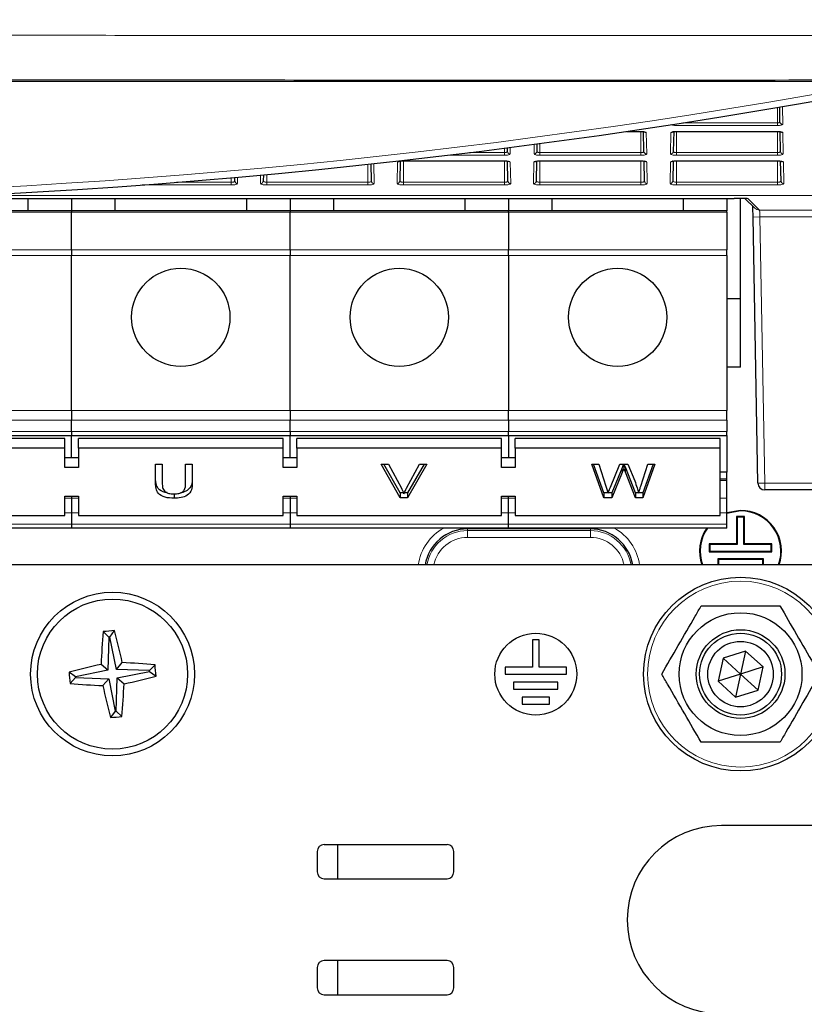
# Paper-space layout 'Blatt3' of a CAD drawing. Header units: millimetres. Extents: x 5 to 418, y 2 to 292.
# Tile 12 of 54: x 103 to 122, y 115 to 139. Entities that reach past the tile are written whole.
import ezdxf

# ---------------------------------------------------------------- set-up
doc = ezdxf.new("R2010")
doc.units = ezdxf.units.MM
doc.layers.add('SLD-0', color=7, linetype='Continuous')
doc.styles.add('SLDTEXTSTYLE0', font='TXT', dxfattribs={"width": 0.605})
doc.dimstyles.new('SLDDIMSTYLE0', dxfattribs={"dimtxt": 3.5, "dimasz": 3.302, "dimexe": 0, "dimexo": 0.0625, "dimgap": 0.875, "dimtad": 1, "dimlfac": 3, "dimrnd": 1e-09, "dimzin": 12, "dimdsep": 46, "dimtxsty": 'SLDTEXTSTYLE0', "dimsah": 1, "dimcen": 0.09, "dimadec": 0, "dimazin": 3, "dimtfac": 1, "dimtofl": 0, "dimtmove": 0, "dimatfit": 3, "dimfxl": 1, "dimfrac": 2, "dimtolj": 1, "dimtzin": 12, "dimarcsym": 0})

# ---------------------------------------------------------------- blocks, each defined once
blk = doc.blocks.new('_D_12')
at = {"layer": 'SLD-0', "color": 7}
for p, q in [((116.5, 244.882), (150.333, 244.882)), ((149.333, 244.882), (149.333, 85.716)), ((122.166, 85.716), (150.333, 85.716))]:
    blk.add_line(p, q, dxfattribs=at)
for centre, start, end in [((146.647, 165.943), 63.4349, 116.5651), ((146.647, 164.655), 243.4349, 296.5651)]:
    blk.add_arc(centre, 6.006, start, end, dxfattribs=at)
for points in [[(149.333, 244.882), (148.825, 241.58), (149.841, 241.58)], [(149.333, 85.716), (149.841, 89.018), (148.825, 89.018)]]:
    blk.add_solid(points, dxfattribs=at)
at = {"layer": 'SLD-0', "color": 7, "insert": (144.821, 159.284), "char_height": 3.5, "attachment_point": 1, "rotation": 90, "style": 'SLDTEXTSTYLE0'}
blk.add_mtext('477,5', dxfattribs=at)

psp = doc.layouts.new('Blatt3')

# ---------------------------------------------------------------- linework, layer by layer
at = {"color": 7, "linetype": 'Continuous', "lineweight": 25}
for p, q in [((123.6944, 137.5281), (62.6382, 137.5281)), ((121.1286, 136.5426), (121.1224, 136.9002)), ((117.3776, 136.3068), (117.733, 136.3068)), ((117.733, 136.3068), (117.733, 136.3082)), ((117.8079, 135.8199), (117.7995, 136.3023)), ((118.5332, 136.3022), (118.5247, 135.8199)), ((118.5997, 136.3068), (121.0663, 136.3068)), ((121.0663, 136.3068), (121.0663, 136.3082)), ((121.1412, 135.8199), (121.1328, 136.3023)), ((114.4746, 135.8199), (114.4731, 135.9064)), ((115.1946, 136.001), (115.1914, 135.8199)), ((111.1538, 135.0972), (111.1466, 135.5115)), ((111.8539, 135.581), (111.8455, 135.0972)), ((111.933, 135.5868), (114.3997, 135.5868)), ((114.4872, 135.0972), (114.4787, 135.5809)), ((115.1872, 135.581), (115.1788, 135.0972)), ((115.2663, 135.5868), (117.733, 135.5868)), ((117.8205, 135.0972), (117.8121, 135.5809)), ((118.5206, 135.581), (118.5121, 135.0972)), ((118.5997, 135.5868), (121.0663, 135.5868)), ((121.1538, 135.0972), (121.1454, 135.5809)), ((107.8205, 135.0972), (107.819, 135.1842)), ((108.5147, 135.2471), (108.5121, 135.0972)), ((99.8153, 134.6715), (120.0092, 134.6715)), ((102.7663, 134.6715), (102.7663, 134.3659)), ((103.833, 134.6715), (103.833, 134.3659)), ((104.8997, 134.3659), (104.8997, 134.6715)), ((108.0997, 134.6715), (108.0997, 134.3659)), ((109.1663, 134.6715), (109.1663, 134.3659)), ((110.233, 134.3659), (110.233, 134.6715)), ((113.433, 134.6715), (113.433, 134.3659)), ((114.4997, 134.6715), (114.4997, 134.3659)), ((115.5663, 134.3659), (115.5663, 134.6715)), ((118.7663, 134.6715), (118.7663, 134.3659)), ((119.833, 134.6715), (119.833, 134.3659)), ((120.1663, 132.2159), (120.1663, 134.6708)), ((120.2709, 134.6693), (120.5113, 134.4331)), ((120.3179, 134.6677), (120.32, 134.6676)), ((103.833, 134.3659), (98.4997, 134.3659)), ((109.1663, 134.3659), (103.833, 134.3659)), ((103.833, 134.3659), (103.833, 134.3379)), ((103.833, 133.4153), (103.833, 134.3379)), ((114.4997, 134.3659), (109.1663, 134.3659)), ((109.1663, 134.3659), (109.1663, 134.3379)), ((109.1663, 133.4153), (109.1663, 134.3379)), ((114.4997, 134.3379), (114.4997, 134.3659)), ((119.833, 134.3659), (114.4997, 134.3659)), ((114.4997, 134.3379), (114.4997, 133.4153)), ((119.833, 134.3379), (119.833, 134.3659)), ((119.833, 134.3379), (119.833, 133.4153)), ((120.5886, 127.7129), (120.4731, 134.2158)), ((103.833, 133.4153), (103.833, 133.2767)), ((103.833, 129.4873), (103.833, 133.2767)), ((109.1663, 133.4153), (109.1663, 133.2767)), ((109.1663, 129.4873), (109.1663, 133.2767)), ((114.4997, 133.2767), (114.4997, 133.4153)), ((114.4997, 133.2767), (114.4997, 129.4873)), ((119.833, 133.2767), (119.833, 133.4153)), ((119.833, 133.2767), (119.833, 129.4873)), ((120.1663, 132.2159), (119.833, 132.2159)), ((120.1663, 130.5492), (120.1663, 132.2159)), ((120.1663, 130.5492), (119.833, 130.5492)), ((103.833, 129.4873), (103.833, 129.2516)), ((109.1663, 129.4873), (109.1663, 129.2516)), ((114.4997, 129.2516), (114.4997, 129.4873)), ((119.833, 129.2516), (119.833, 129.4873)), ((103.833, 128.9754), (103.833, 129.2516)), ((109.1663, 128.9754), (109.1663, 129.2516)), ((114.4997, 129.2516), (114.4997, 128.9754)), ((119.833, 129.2516), (119.833, 128.9754)), ((103.833, 128.9754), (103.833, 128.8778)), ((109.1663, 128.9754), (109.1663, 128.8778)), ((114.4997, 128.8778), (114.4997, 128.9754)), ((119.833, 128.8778), (119.833, 128.9754)), ((98.4997, 128.8778), (103.833, 128.8778)), ((103.6663, 128.8075), (98.6663, 128.8075)), ((103.6663, 128.5718), (103.6663, 128.8075)), ((103.833, 128.8778), (109.1663, 128.8778)), ((103.833, 128.3361), (103.833, 128.8778)), ((103.9997, 128.5718), (103.9997, 128.8075)), ((108.9997, 128.8075), (103.9997, 128.8075)), ((108.9997, 128.5718), (108.9997, 128.8075)), ((109.1663, 128.8778), (114.4997, 128.8778)), ((109.1663, 128.3361), (109.1663, 128.8778)), ((109.333, 128.5718), (109.333, 128.8075)), ((114.333, 128.8075), (109.333, 128.8075)), ((114.333, 128.5718), (114.333, 128.8075)), ((114.4997, 128.8778), (119.833, 128.8778)), ((114.4997, 128.8778), (114.4997, 128.3361)), ((114.6663, 128.5718), (114.6663, 128.8075)), ((119.6663, 128.8075), (114.6663, 128.8075)), ((119.6663, 128.5718), (119.6663, 128.8075)), ((119.833, 128.8778), (119.833, 127.9855)), ((103.6663, 128.5718), (98.6663, 128.5718)), ((103.6663, 128.1004), (103.6663, 128.5718)), ((103.9997, 128.5718), (103.9997, 128.1004)), ((108.9997, 128.5718), (103.9997, 128.5718)), ((108.9997, 128.1004), (108.9997, 128.5718)), ((109.333, 128.5718), (109.333, 128.1004)), ((114.333, 128.5718), (109.333, 128.5718)), ((114.333, 128.1004), (114.333, 128.5718)), ((114.6663, 128.5718), (114.6663, 128.1004)), ((119.6663, 128.5718), (114.6663, 128.5718)), ((119.6663, 126.9219), (119.6663, 128.5718)), ((103.9997, 128.3361), (103.6663, 128.3361)), ((109.333, 128.3361), (108.9997, 128.3361)), ((114.6663, 128.3361), (114.333, 128.3361)), ((103.9997, 128.1004), (103.6663, 128.1004)), ((105.8831, 128.181), (106.0476, 128.181)), ((105.8831, 127.7064), (105.8831, 128.181)), ((106.0476, 128.181), (106.0476, 127.7119)), ((106.616, 128.181), (106.7805, 128.181)), ((106.616, 127.7119), (106.616, 128.181)), ((106.7805, 128.181), (106.7805, 127.7064)), ((109.333, 128.1004), (108.9997, 128.1004)), ((111.3885, 128.181), (111.5668, 128.181)), ((111.859, 127.3561), (111.3885, 128.181)), ((111.859, 127.4739), (111.4557, 128.181)), ((111.5668, 128.181), (111.8842, 127.5897)), ((112.0116, 127.5897), (112.3297, 128.181)), ((112.508, 128.181), (112.0373, 127.3561)), ((112.4407, 128.181), (112.0373, 127.4739)), ((112.3297, 128.181), (112.508, 128.181)), ((114.6663, 128.1004), (114.333, 128.1004)), ((116.5326, 128.181), (116.7026, 128.181)), ((116.8264, 127.3561), (116.5326, 128.181)), ((116.8264, 127.4739), (116.5746, 128.181)), ((116.7026, 128.181), (116.8757, 127.6385)), ((116.9891, 127.618), (117.2195, 128.181)), ((117.2737, 128.0911), (117.0211, 127.4739)), ((117.2737, 127.9733), (117.0211, 127.3561)), ((117.2195, 128.181), (117.4175, 128.181)), ((117.3179, 128.181), (117.3179, 128.0814)), ((117.5984, 127.4739), (117.3546, 128.1044)), ((117.5984, 127.3561), (117.3546, 127.9865)), ((117.4175, 128.181), (117.5841, 127.7677)), ((117.7311, 127.6416), (117.9033, 128.181)), ((118.0732, 128.181), (117.7792, 127.3561)), ((118.0312, 128.181), (117.7792, 127.4739)), ((117.9033, 128.181), (118.0732, 128.181)), ((119.833, 127.9855), (119.6663, 127.9855)), ((119.833, 127.8129), (119.833, 127.9855)), ((119.833, 127.8129), (119.6663, 127.8129)), ((119.833, 127.7768), (119.833, 127.8129)), ((119.833, 127.3463), (119.833, 127.7768)), ((123.5078, 127.5492), (120.7553, 127.5492)), ((103.6663, 127.3933), (103.9997, 127.3933)), ((103.6663, 126.9219), (103.6663, 127.3933)), ((103.833, 127.3933), (103.833, 127.3463)), ((103.833, 127.3463), (103.833, 126.9896)), ((103.9997, 127.3933), (103.9997, 126.9219)), ((106.3346, 127.4633), (106.3346, 127.3455)), ((108.9997, 127.3933), (109.333, 127.3933)), ((108.9997, 126.9219), (108.9997, 127.3933)), ((109.1663, 127.3933), (109.1663, 127.3463)), ((109.1663, 127.3463), (109.1663, 126.9896)), ((109.333, 127.3933), (109.333, 126.9219)), ((111.859, 127.4739), (111.859, 127.3561)), ((111.9405, 127.4739), (111.859, 127.4739)), ((112.0373, 127.3561), (111.859, 127.3561)), ((112.0373, 127.4739), (111.956, 127.4739)), ((112.0373, 127.4739), (112.0373, 127.3561)), ((114.333, 127.3933), (114.6663, 127.3933)), ((114.333, 126.9219), (114.333, 127.3933)), ((114.4997, 127.3463), (114.4997, 127.3933)), ((114.4997, 126.9896), (114.4997, 127.3463)), ((114.6663, 127.3933), (114.6663, 126.9219)), ((116.8264, 127.4739), (116.8264, 127.3561)), ((116.9282, 127.4739), (116.8264, 127.4739)), ((117.0211, 127.3561), (116.8264, 127.3561)), ((117.0211, 127.4739), (116.93, 127.4739)), ((117.0211, 127.4739), (117.0211, 127.3561)), ((117.6762, 127.4739), (117.5984, 127.4739)), ((117.5984, 127.4739), (117.5984, 127.3561)), ((117.7792, 127.3561), (117.5984, 127.3561)), ((117.7792, 127.4739), (117.6777, 127.4739)), ((117.7792, 127.4739), (117.7792, 127.3561)), ((119.833, 126.9896), (119.833, 127.3463)), ((120.1663, 127.0492), (119.833, 126.992)), ((120.1663, 127.0346), (119.833, 126.9765)), ((98.6663, 126.9219), (103.6663, 126.9219)), ((103.833, 126.9896), (103.833, 126.7135)), ((103.9997, 126.9219), (108.9997, 126.9219)), ((109.1663, 126.9896), (109.1663, 126.7135)), ((109.333, 126.9219), (114.333, 126.9219)), ((114.4997, 126.7135), (114.4997, 126.9896)), ((114.6663, 126.9219), (119.6663, 126.9219)), ((119.833, 126.7135), (119.833, 126.9896)), ((120.0684, 126.8971), (120.083, 126.8825)), ((120.2642, 126.8971), (120.0684, 126.8971)), ((120.0684, 126.8971), (120.0684, 126.2304)), ((120.2497, 126.8825), (120.083, 126.8825)), ((120.083, 126.8825), (120.083, 126.2159)), ((120.2642, 126.8971), (120.2497, 126.8825)), ((120.2497, 126.2159), (120.2497, 126.8825)), ((120.2642, 126.2304), (120.2642, 126.8971)), ((103.833, 126.6159), (98.4997, 126.6159)), ((103.833, 126.7135), (103.833, 126.6159)), ((109.1663, 126.6159), (103.833, 126.6159)), ((109.1663, 126.7135), (109.1663, 126.6159)), ((114.4997, 126.6159), (109.1663, 126.6159)), ((114.4997, 126.6159), (114.4997, 126.7135)), ((119.833, 126.6159), (114.4997, 126.6159)), ((119.833, 126.6159), (119.833, 126.7135)), ((119.4017, 126.2304), (119.4017, 126.0346)), ((119.4017, 126.2304), (119.4163, 126.2159)), ((120.0684, 126.2304), (119.4017, 126.2304)), ((119.4017, 126.0346), (119.4163, 126.0492)), ((120.083, 126.2159), (119.4163, 126.2159)), ((119.4163, 126.2159), (119.4163, 126.0492)), ((119.4163, 126.0492), (120.9163, 126.0492)), ((120.0684, 126.2304), (120.083, 126.2159)), ((120.2642, 126.2304), (120.2497, 126.2159)), ((120.9163, 126.2159), (120.2497, 126.2159)), ((120.9309, 126.2304), (120.2642, 126.2304)), ((120.9309, 126.2304), (120.9163, 126.2159)), ((120.9163, 126.0492), (120.9163, 126.2159)), ((120.9309, 126.0346), (120.9163, 126.0492)), ((120.9309, 126.0346), (120.9309, 126.2304)), ((119.4017, 126.0346), (120.9309, 126.0346)), ((119.6101, 125.8638), (119.6101, 125.7159)), ((119.6101, 125.8638), (119.6247, 125.8492)), ((120.7226, 125.8638), (119.6101, 125.8638)), ((119.6247, 125.8492), (119.6247, 125.7159)), ((120.708, 125.8492), (119.6247, 125.8492)), ((120.7226, 125.8638), (120.708, 125.8492)), ((120.708, 125.7159), (120.708, 125.8492)), ((120.7226, 125.7159), (120.7226, 125.8638)), ((122.1663, 125.7159), (64.1663, 125.7159)), ((104.7465, 123.9521), (104.6042, 124.087)), ((104.7465, 123.9521), (104.7212, 123.1434)), ((104.7658, 123.9538), (104.7465, 123.9521)), ((104.7658, 123.9538), (104.8833, 124.1107)), ((104.9272, 123.161), (104.7658, 123.9538)), ((115.083, 123.8825), (115.083, 123.2159)), ((115.2497, 123.8825), (115.083, 123.8825)), ((115.2497, 123.2159), (115.2497, 123.8825)), ((119.739, 123.4375), (119.6164, 122.8733)), ((120.289, 123.6134), (119.739, 123.4375)), ((120.1663, 123.0492), (119.739, 123.4375)), ((120.289, 123.6134), (120.1663, 123.0492)), ((120.7162, 123.2251), (120.289, 123.6134)), ((104.7212, 123.1434), (104.5527, 123.2855)), ((104.9272, 123.161), (105.0693, 123.3295)), ((105.7359, 123.1357), (104.9272, 123.161)), ((105.7359, 123.1357), (105.8708, 123.278)), ((114.4163, 123.2159), (114.4163, 123.0492)), ((115.083, 123.2159), (114.4163, 123.2159)), ((115.9163, 123.2159), (115.2497, 123.2159)), ((115.9163, 123.0492), (115.9163, 123.2159)), ((120.7162, 123.2251), (120.1663, 123.0492)), ((120.5936, 122.6609), (120.7162, 123.2251)), ((103.9284, 122.982), (103.7714, 123.0995)), ((103.9301, 122.9627), (103.7952, 122.8204)), ((104.7212, 123.1434), (103.9284, 122.982)), ((103.9284, 122.982), (103.9301, 122.9627)), ((103.9301, 122.9627), (104.7387, 122.9375)), ((104.7387, 122.9375), (104.5967, 122.769)), ((104.7387, 122.9375), (104.9002, 122.1446)), ((104.9195, 122.1463), (104.9447, 122.955)), ((104.9447, 122.955), (105.7376, 123.1164)), ((104.9447, 122.955), (105.1132, 122.8129)), ((105.7376, 123.1164), (105.7359, 123.1357)), ((105.7376, 123.1164), (105.8945, 122.9989)), ((114.4163, 123.0492), (115.9163, 123.0492)), ((120.1663, 123.0492), (119.6164, 122.8733)), ((120.1663, 123.0492), (120.0437, 122.485)), ((120.5936, 122.6609), (120.1663, 123.0492)), ((114.6247, 122.8492), (114.6247, 122.6825)), ((115.708, 122.8492), (114.6247, 122.8492)), ((114.6247, 122.6825), (115.708, 122.6825)), ((115.708, 122.6825), (115.708, 122.8492)), ((119.6164, 122.8733), (120.0437, 122.485)), ((115.4997, 122.4825), (114.833, 122.4825)), ((114.833, 122.4825), (114.833, 122.3159)), ((115.4997, 122.3159), (115.4997, 122.4825)), ((120.0437, 122.485), (120.5936, 122.6609)), ((114.833, 122.3159), (115.4997, 122.3159)), ((104.9002, 122.1446), (104.7827, 121.9877)), ((104.9002, 122.1446), (104.9195, 122.1463)), ((104.9195, 122.1463), (105.0618, 122.0114)), ((122.833, 119.3492), (119.6997, 119.3492)), ((112.9997, 118.8825), (109.9997, 118.8825)), ((110.333, 118.0492), (110.333, 118.8825)), ((109.833, 118.7159), (109.833, 118.2159)), ((113.1663, 118.2159), (113.1663, 118.7159)), ((109.9997, 118.0492), (112.9997, 118.0492)), ((112.9997, 116.0492), (109.9997, 116.0492)), ((110.333, 115.2159), (110.333, 116.0492)), ((109.833, 115.8825), (109.833, 115.3825)), ((113.1663, 115.3825), (113.1663, 115.8825)), ((109.9997, 115.2159), (112.9997, 115.2159))]:
    psp.add_line(p, q, dxfattribs=at)
at = {"color": 7, "linetype": 'Continuous', "lineweight": 18}
for p, q in [((121.0663, 136.8907), (121.0663, 136.5151)), ((121.1877, 136.9113), (121.1953, 136.4786)), ((121.0663, 136.4511), (118.5997, 136.4511)), ((118.7564, 136.5151), (121.0663, 136.5151)), ((121.0663, 136.4511), (121.0663, 136.5151)), ((117.3875, 136.3082), (117.733, 136.3082)), ((117.733, 136.3068), (117.733, 135.7897)), ((117.8654, 136.2802), (117.8746, 135.7559)), ((118.4581, 135.7559), (118.4672, 136.2802)), ((118.5997, 136.3082), (121.0663, 136.3082)), ((118.5997, 136.3068), (118.5997, 136.3082)), ((118.5997, 136.3068), (118.5997, 135.7897)), ((121.0663, 136.3068), (121.0663, 135.7897)), ((121.1987, 136.2802), (121.2079, 135.7559)), ((114.5384, 135.9148), (114.5412, 135.7559)), ((115.1248, 135.7559), (115.1289, 135.9922)), ((115.2663, 136.0106), (115.2663, 135.7897)), ((114.3997, 135.7257), (113.0209, 135.7257)), ((113.5476, 135.7897), (114.3997, 135.7897)), ((114.3997, 135.8969), (114.3997, 135.7897)), ((114.3997, 135.7257), (114.3997, 135.7897)), ((115.2663, 135.7257), (115.2663, 135.7897)), ((115.2663, 135.7897), (117.733, 135.7897)), ((117.733, 135.7257), (115.2663, 135.7257)), ((117.733, 135.7257), (117.733, 135.7897)), ((118.5997, 135.7257), (118.5997, 135.7897)), ((118.5997, 135.7897), (121.0663, 135.7897)), ((121.0663, 135.7257), (118.5997, 135.7257)), ((121.0663, 135.7257), (121.0663, 135.7897)), ((111.0663, 135.5029), (111.0663, 135.0643)), ((111.212, 135.5187), (111.2205, 135.0332)), ((111.7788, 135.0332), (111.788, 135.5575)), ((111.933, 135.5882), (114.3997, 135.5882)), ((111.933, 135.5868), (111.933, 135.5882)), ((111.933, 135.5868), (111.933, 135.0643)), ((114.3997, 135.5868), (114.3997, 135.5882)), ((114.3997, 135.5868), (114.3997, 135.0643)), ((114.5447, 135.5575), (114.5538, 135.0332)), ((115.1121, 135.0332), (115.1213, 135.5575)), ((115.2663, 135.5882), (117.733, 135.5882)), ((115.2663, 135.5868), (115.2663, 135.5882)), ((115.2663, 135.5868), (115.2663, 135.0643)), ((117.733, 135.5868), (117.733, 135.5882)), ((117.733, 135.5868), (117.733, 135.0643)), ((117.878, 135.5575), (117.8872, 135.0332)), ((118.4455, 135.0332), (118.4546, 135.5575)), ((118.5997, 135.5882), (121.0663, 135.5882)), ((118.5997, 135.5868), (118.5997, 135.5882)), ((118.5997, 135.5868), (118.5997, 135.0643)), ((121.0663, 135.5868), (121.0663, 135.5882)), ((121.0663, 135.5868), (121.0663, 135.0643)), ((121.2113, 135.5575), (121.2205, 135.0332)), ((107.8844, 135.19), (107.8872, 135.0332)), ((108.4455, 135.0332), (108.4491, 135.241)), ((108.5997, 135.2549), (108.5997, 135.0643)), ((107.733, 135.0003), (105.5601, 135.0003)), ((106.391, 135.0643), (107.733, 135.0643)), ((107.733, 135.1766), (107.733, 135.0643)), ((107.733, 135.0003), (107.733, 135.0643)), ((108.5997, 135.0003), (108.5997, 135.0643)), ((108.5997, 135.0643), (111.0663, 135.0643)), ((111.0663, 135.0003), (108.5997, 135.0003)), ((111.0663, 135.0003), (111.0663, 135.0643)), ((111.933, 135.0003), (111.933, 135.0643)), ((111.933, 135.0643), (114.3997, 135.0643)), ((114.3997, 135.0003), (111.933, 135.0003)), ((114.3997, 135.0003), (114.3997, 135.0643)), ((115.2663, 135.0003), (115.2663, 135.0643)), ((115.2663, 135.0643), (117.733, 135.0643)), ((117.733, 135.0003), (115.2663, 135.0003)), ((117.733, 135.0003), (117.733, 135.0643)), ((118.5997, 135.0003), (118.5997, 135.0643)), ((118.5997, 135.0643), (121.0663, 135.0643)), ((121.0663, 135.0003), (118.5997, 135.0003)), ((121.0663, 135.0003), (121.0663, 135.0643)), ((129.1854, 134.7382), (101.3166, 134.7382)), ((101.3901, 134.7419), (129.1854, 134.7419)), ((120.3427, 134.6658), (120.3157, 134.668)), ((120.3427, 134.6658), (120.6281, 134.3854)), ((98.4997, 134.3379), (103.833, 134.3379)), ((103.833, 134.3379), (109.1663, 134.3379)), ((109.1663, 134.3379), (114.4997, 134.3379)), ((114.4997, 134.3379), (119.833, 134.3379)), ((120.6281, 134.3854), (128.8387, 134.3854)), ((120.4731, 134.2158), (120.6397, 134.2188)), ((128.8387, 134.2188), (120.6397, 134.2188)), ((120.6397, 134.2188), (120.7553, 127.7159)), ((103.833, 133.4153), (98.4997, 133.4153)), ((98.4997, 133.2767), (103.833, 133.2767)), ((109.1663, 133.4153), (103.833, 133.4153)), ((103.833, 133.2767), (109.1663, 133.2767)), ((114.4997, 133.4153), (109.1663, 133.4153)), ((109.1663, 133.2767), (114.4997, 133.2767)), ((119.833, 133.4153), (114.4997, 133.4153)), ((114.4997, 133.2767), (119.833, 133.2767)), ((103.833, 129.4873), (98.4997, 129.4873)), ((109.1663, 129.4873), (103.833, 129.4873)), ((114.4997, 129.4873), (109.1663, 129.4873)), ((119.833, 129.4873), (114.4997, 129.4873)), ((98.4997, 129.2516), (103.833, 129.2516)), ((103.833, 129.2516), (109.1663, 129.2516)), ((109.1663, 129.2516), (114.4997, 129.2516)), ((114.4997, 129.2516), (119.833, 129.2516)), ((103.833, 128.9754), (98.4997, 128.9754)), ((109.1663, 128.9754), (103.833, 128.9754)), ((114.4997, 128.9754), (109.1663, 128.9754)), ((119.833, 128.9754), (114.4997, 128.9754)), ((117.2737, 128.0911), (117.2737, 127.9733)), ((117.3546, 128.1044), (117.3546, 127.9865)), ((119.6663, 127.7768), (119.833, 127.7768)), ((120.5886, 127.7129), (120.7553, 127.7159)), ((120.7553, 127.7159), (123.5078, 127.7159)), ((120.7553, 127.7159), (120.7553, 127.5492)), ((103.833, 127.3463), (103.6663, 127.3463)), ((103.9997, 127.3463), (103.833, 127.3463)), ((109.1663, 127.3463), (108.9997, 127.3463)), ((109.333, 127.3463), (109.1663, 127.3463)), ((114.4997, 127.3463), (114.333, 127.3463)), ((114.6663, 127.3463), (114.4997, 127.3463)), ((119.833, 127.3463), (119.6663, 127.3463)), ((103.6663, 126.9896), (103.833, 126.9896)), ((103.833, 126.9896), (103.9997, 126.9896)), ((108.9997, 126.9896), (109.1663, 126.9896)), ((109.1663, 126.9896), (109.333, 126.9896)), ((114.333, 126.9896), (114.6663, 126.9896)), ((119.6663, 126.9896), (119.833, 126.9896)), ((103.833, 126.7135), (98.4997, 126.7135)), ((109.1663, 126.7135), (103.833, 126.7135)), ((114.4997, 126.7135), (109.1663, 126.7135)), ((113.4997, 126.5958), (113.4997, 126.6159)), ((116.4997, 126.5958), (113.4997, 126.5958)), ((113.4997, 126.555), (113.4997, 126.5958)), ((113.4997, 126.555), (116.4997, 126.555)), ((113.4997, 126.555), (113.4997, 126.3883)), ((119.833, 126.7135), (114.4997, 126.7135)), ((116.4997, 126.5958), (116.4997, 126.6159)), ((116.4997, 126.555), (116.4997, 126.5958)), ((116.4997, 126.555), (116.4997, 126.3883)), ((116.4997, 126.3883), (113.4997, 126.3883))]:
    psp.add_line(p, q, dxfattribs=at)
at = {"color": 7, "linetype": 'Continuous', "lineweight": 25}
for centre, radius in [((106.4997, 131.7659), 1.2), ((111.833, 131.7659), 1.2), ((117.1663, 131.7659), 1.2), ((120.1663, 123.0492), 2.3667), ((104.833, 123.0492), 2), ((104.833, 123.0492), 1.8333), ((120.1663, 123.0492), 1.5), ((120.1663, 123.0492), 1.0833), ((115.1663, 123.0492), 1), ((120.1663, 123.0492), 1), ((120.1663, 123.0492), 0.8)]:
    psp.add_circle(centre, radius, dxfattribs=at)
at = {"color": 7, "linetype": 'Continuous', "lineweight": 18}
psp.add_circle((120.1663, 123.0492), 2.2704, dxfattribs=at)
at = {"color": 7, "linetype": 'Continuous', "lineweight": 25}
for centre, radius, start, end in [((93.1663, 301.2055), 166.6667, 259.163911, 280.836089), ((120.7553, 127.7159), 0.1667, 181.01314, 269.99574), ((120.1663, 126.0492), 1, 340.52878, 90), ((120.1663, 126.0492), 0.9854, 340.22875, 90), ((113.4997, 125.5492), 1.0466, 90, 170.83686), ((116.4997, 125.5492), 1.0466, 9.16314, 90), ((120.1663, 126.0492), 1, 145.48189, 199.47122), ((120.1663, 126.0492), 0.9854, 144.89674, 199.77125), ((123.0814, 122.499), 18.5453, 175.08789, 177.56934), ((106.3943, 104.6868), 19.4826, 94.44822, 95.27209), ((86.9394, 119.4259), 18.5453, 12.15097, 14.63242), ((108.4563, 105.1557), 18.5453, 102.15097, 104.63242), ((104.2828, 104.8008), 18.5453, 85.08789, 87.56934), ((86.4706, 121.4878), 19.4826, 4.44822, 5.27209), ((123.1954, 124.6106), 19.4826, 184.44822, 185.27209), ((101.2097, 140.9427), 18.5453, 282.15097, 284.63242), ((105.3832, 141.2976), 18.5453, 265.08789, 267.56934), ((122.7265, 126.6725), 18.5453, 192.15097, 194.63242), ((86.5846, 123.5994), 18.5453, 355.08789, 357.56934), ((103.2716, 141.4116), 19.4826, 274.44822, 275.27209), ((119.6997, 117.0492), 2.3, 90, 270), ((109.9997, 118.7159), 0.1667, 90, 180), ((112.9997, 118.7159), 0.1667, 0, 90), ((109.9997, 118.2159), 0.1667, 180, 270), ((112.9997, 118.2159), 0.1667, 270, 0), ((109.9997, 115.8825), 0.1667, 90, 180), ((112.9997, 115.8825), 0.1667, 0, 90), ((109.9997, 115.3825), 0.1667, 180, 270), ((112.9997, 115.3825), 0.1667, 270, 0)]:
    psp.add_arc(centre, radius, start, end, dxfattribs=at)
at = {"color": 7, "linetype": 'Continuous', "lineweight": 18}
for centre, radius, start, end in [((93.1663, 301.2055), 166.5, 259.434941, 280.565059), ((121.1945, 136.5445), 0.0659, 181.62572, 270.66239), ((117.8652, 136.3477), 0.0675, 231.80296, 270.1316), ((118.4674, 136.3477), 0.0675, 269.86882, 308.07244), ((121.1986, 136.3477), 0.0675, 231.80296, 270.1316), ((114.5405, 135.8218), 0.0659, 181.62572, 270.66239), ((115.1255, 135.8218), 0.0659, 269.33761, 358.37428), ((117.8738, 135.8218), 0.0659, 181.62572, 270.66239), ((118.4588, 135.8218), 0.0659, 269.33761, 358.37428), ((121.2071, 135.8218), 0.0659, 181.62572, 270.66239), ((111.7882, 135.6246), 0.0672, 269.79157, 320.62433), ((114.5445, 135.625), 0.0675, 230.11592, 270.13737), ((115.1214, 135.625), 0.0675, 269.86318, 309.72666), ((117.8779, 135.625), 0.0675, 230.11592, 270.13737), ((118.4548, 135.625), 0.0675, 269.86318, 309.72666), ((121.2112, 135.625), 0.0675, 230.11592, 270.13737), ((107.8864, 135.0991), 0.0659, 181.62572, 270.66239), ((108.4462, 135.0991), 0.0659, 269.33761, 358.37428), ((111.2197, 135.0991), 0.0659, 181.62572, 270.66239), ((111.7796, 135.0991), 0.0659, 269.33761, 358.37428), ((114.5531, 135.0991), 0.0659, 181.62572, 270.66239), ((115.1129, 135.0991), 0.0659, 269.33761, 358.37428), ((117.8864, 135.0991), 0.0659, 181.62572, 270.66239), ((118.4462, 135.0991), 0.0659, 269.33761, 358.37428), ((121.2197, 135.0991), 0.0659, 181.62572, 270.66239), ((120.628, 134.552), 0.1666, 225.51037, 270.01985), ((113.4997, 125.5492), 1.2132, 118.45528, 172.10412), ((113.4997, 125.5492), 1.0058, 90, 170.46146), ((116.4997, 125.5492), 1.0058, 9.53854, 90), ((116.4997, 125.5492), 1.2132, 7.89588, 61.54472), ((113.4997, 125.5492), 0.8391, 90, 168.54377), ((116.4997, 125.5492), 0.8391, 11.45623, 90)]:
    psp.add_arc(centre, radius, start, end, dxfattribs=at)
for centre, major_axis, ratio, start_param, end_param in [((118.5997, 136.4785), (0.129, 0), 0.212558, 3.1378825, 4.712389), ((121.0663, 136.4785), (0.129, 0), 0.212558, 4.712389, 6.2868955), ((117.733, 136.2801), (0.1324, 0), 0.212558, 0.0037102, 1.5707963), ((118.5997, 136.2801), (0.1324, 0), 0.212558, 1.5707963, 3.1378825), ((121.0663, 136.2801), (0.1324, 0), 0.212558, 0.0037102, 1.5707963), ((114.3997, 135.7558), (0.1416, 0), 0.212558, 4.712389, 6.2868955), ((115.2663, 135.7558), (0.1416, 0), 0.212558, 3.1378825, 4.712389), ((117.733, 135.7558), (0.1416, 0), 0.212558, 4.712389, 6.2868955), ((118.5997, 135.7558), (0.1416, 0), 0.212558, 3.1378825, 4.712389), ((121.0663, 135.7558), (0.1416, 0), 0.212558, 4.712389, 6.2868955), ((111.933, 135.5574), (0.145, 0), 0.212558, 1.5707963, 3.1378825), ((114.3997, 135.5574), (0.145, 0), 0.212558, 0.0037102, 1.5707963), ((115.2663, 135.5574), (0.145, 0), 0.212558, 1.5707963, 3.1378825), ((117.733, 135.5574), (0.145, 0), 0.212558, 0.0037102, 1.5707963), ((118.5997, 135.5574), (0.145, 0), 0.212558, 1.5707963, 3.1378825), ((121.0663, 135.5574), (0.145, 0), 0.212558, 0.0037102, 1.5707963), ((107.733, 135.0331), (0.1542, 0), 0.212558, 4.712389, 6.2868955), ((108.5997, 135.0331), (0.1542, 0), 0.212558, 3.1378825, 4.712389), ((111.0663, 135.0331), (0.1542, 0), 0.212558, 4.712389, 6.2868955), ((111.933, 135.0331), (0.1542, 0), 0.212558, 3.1378825, 4.712389), ((114.3997, 135.0331), (0.1542, 0), 0.212558, 4.712389, 6.2868955), ((115.2663, 135.0331), (0.1542, 0), 0.212558, 3.1378825, 4.712389), ((117.733, 135.0331), (0.1542, 0), 0.212558, 4.712389, 6.2868955), ((118.5997, 135.0331), (0.1542, 0), 0.212558, 3.1378825, 4.712389), ((121.0663, 135.0331), (0.1542, 0), 0.212558, 4.712389, 6.2868955), ((120.0093, 134.6657), (0.3334, 0), 0.0174523, 0.0177634, 0.2906044), ((120.6339, 134.2188), (-0.0059, 0.1667), 0.0348716, 4.7111485, 6.2644915)]:
    psp.add_ellipse(centre, major_axis=major_axis, ratio=ratio, start_param=start_param, end_param=end_param, dxfattribs=at)
at = {"color": 7, "linetype": 'Continuous', "lineweight": 25}
for centre, major_axis, start_param, end_param in [((120.0093, 134.6657), (0.3334, 0), 0.2906044, 1.5711065), ((120.4673, 134.2158), (-0.0059, 0.3333), 4.7120788, 5.6144178)]:
    psp.add_ellipse(centre, major_axis=major_axis, ratio=0.0174523, start_param=start_param, end_param=end_param, dxfattribs=at)
at = {"color": 7, "linetype": 'Continuous', "lineweight": 18}
for points, knots in [([(101.1497, 138.659), (101.1497, 138.659), (103.4935, 138.6554), (108.2075, 138.6501), (114.709, 138.6476), (120.6367, 138.6495), (124.889, 138.6531), (127.3596, 138.6564), (128.0559, 138.6573)], [0, 0, 0, 0, 0.0000007, 0.261989, 0.5259248, 0.7240785, 0.9222319, 1, 1, 1, 1]), ([(128.1459, 137.5699), (127.4447, 137.569), (124.9578, 137.5658), (120.6757, 137.5623), (114.707, 137.5606), (108.1618, 137.5626), (103.4228, 137.5686), (101.0641, 137.5715)], [0, 0, 0, 0, 0.0778058, 0.2759463, 0.4742902, 0.7383425, 1, 1, 1, 1]), ([(121.0663, 136.5151), (121.0729, 136.5154), (121.086, 136.5159), (121.1037, 136.52), (121.1177, 136.5262), (121.127, 136.534), (121.1281, 136.5398), (121.1286, 136.5426)], [0, 0, 0, 0, 0.1914359, 0.38263, 0.580509, 0.7941304, 1, 1, 1, 1]), ([(114.3997, 135.7897), (114.4076, 135.79), (114.4235, 135.7906), (114.4448, 135.7952), (114.4618, 135.802), (114.4727, 135.8106), (114.474, 135.8169), (114.4746, 135.8199)], [0, 0, 0, 0, 0.1940397, 0.3878726, 0.5882435, 0.8021647, 1, 1, 1, 1]), ([(115.1914, 135.8199), (115.1926, 135.8157), (115.1949, 135.8078), (115.2119, 135.7982), (115.2339, 135.792), (115.2534, 135.7899), (115.2641, 135.7897), (115.2663, 135.7897)], [0, 0, 0, 0, 0.2783142, 0.5149699, 0.7383807, 0.945115, 1, 1, 1, 1]), ([(117.733, 135.7897), (117.7409, 135.79), (117.7568, 135.7906), (117.7782, 135.7952), (117.7951, 135.802), (117.806, 135.8106), (117.8073, 135.8169), (117.8079, 135.8199)], [0, 0, 0, 0, 0.1940397, 0.3878726, 0.5882435, 0.8021647, 1, 1, 1, 1]), ([(118.5247, 135.8199), (118.526, 135.8157), (118.5282, 135.8078), (118.5453, 135.7982), (118.5673, 135.792), (118.5868, 135.7899), (118.5974, 135.7897), (118.5997, 135.7897)], [0, 0, 0, 0, 0.2783142, 0.5149699, 0.7383807, 0.945115, 1, 1, 1, 1]), ([(121.0663, 135.7897), (121.0743, 135.79), (121.0901, 135.7906), (121.1115, 135.7952), (121.1284, 135.802), (121.1394, 135.8106), (121.1406, 135.8169), (121.1412, 135.8199)], [0, 0, 0, 0, 0.1940397, 0.3878726, 0.5882435, 0.8021647, 1, 1, 1, 1]), ([(107.733, 135.0643), (107.7423, 135.0647), (107.7609, 135.0653), (107.786, 135.0703), (107.8058, 135.0779), (107.8184, 135.0872), (107.8198, 135.094), (107.8205, 135.0972)], [0, 0, 0, 0, 0.1956773, 0.3911723, 0.5932174, 0.8072867, 1, 1, 1, 1]), ([(108.5121, 135.0972), (108.5132, 135.0933), (108.5153, 135.0854), (108.5323, 135.0751), (108.5567, 135.0678), (108.5809, 135.0647), (108.5952, 135.0644), (108.5997, 135.0643)], [0, 0, 0, 0, 0.2380712, 0.4723194, 0.6968042, 0.9068305, 1, 1, 1, 1]), ([(111.0663, 135.0643), (111.0756, 135.0647), (111.0943, 135.0653), (111.1193, 135.0703), (111.1391, 135.0779), (111.1517, 135.0872), (111.1532, 135.094), (111.1538, 135.0972)], [0, 0, 0, 0, 0.1956773, 0.3911723, 0.5932174, 0.8072867, 1, 1, 1, 1]), ([(111.8455, 135.0972), (111.8465, 135.0933), (111.8486, 135.0854), (111.8656, 135.0751), (111.8901, 135.0678), (111.9142, 135.0647), (111.9286, 135.0644), (111.933, 135.0643)], [0, 0, 0, 0, 0.2380712, 0.4723194, 0.6968042, 0.9068305, 1, 1, 1, 1]), ([(114.3997, 135.0643), (114.409, 135.0647), (114.4276, 135.0653), (114.4527, 135.0703), (114.4725, 135.0779), (114.4851, 135.0872), (114.4865, 135.094), (114.4872, 135.0972)], [0, 0, 0, 0, 0.1956773, 0.3911723, 0.5932174, 0.8072867, 1, 1, 1, 1]), ([(115.1788, 135.0972), (115.1798, 135.0933), (115.1819, 135.0854), (115.199, 135.0751), (115.2234, 135.0678), (115.2475, 135.0647), (115.2619, 135.0644), (115.2663, 135.0643)], [0, 0, 0, 0, 0.2380712, 0.4723194, 0.6968042, 0.9068305, 1, 1, 1, 1]), ([(117.733, 135.0643), (117.7423, 135.0647), (117.7609, 135.0653), (117.786, 135.0703), (117.8058, 135.0779), (117.8184, 135.0872), (117.8198, 135.094), (117.8205, 135.0972)], [0, 0, 0, 0, 0.1956773, 0.3911723, 0.5932174, 0.8072867, 1, 1, 1, 1]), ([(118.5121, 135.0972), (118.5132, 135.0933), (118.5153, 135.0854), (118.5323, 135.0751), (118.5567, 135.0678), (118.5809, 135.0647), (118.5952, 135.0644), (118.5997, 135.0643)], [0, 0, 0, 0, 0.2380712, 0.4723194, 0.6968042, 0.9068305, 1, 1, 1, 1]), ([(121.0663, 135.0643), (121.0756, 135.0647), (121.0943, 135.0653), (121.1193, 135.0703), (121.1391, 135.0779), (121.1517, 135.0872), (121.1532, 135.094), (121.1538, 135.0972)], [0, 0, 0, 0, 0.1956773, 0.3911723, 0.5932174, 0.8072867, 1, 1, 1, 1])]:
    psp.add_open_spline(points, degree=3, knots=knots, dxfattribs=at)
at = {"color": 7, "linetype": 'Continuous', "lineweight": 25}
for points, knots in [([(117.733, 136.3068), (117.7453, 136.3065), (117.7693, 136.3061), (117.7989, 136.3027), (117.817, 136.2993), (117.825, 136.2967), (117.8248, 136.2968), (117.8248, 136.2968)], [0, 0, 0, 0, 0.2822573, 0.5468471, 0.7685733, 0.9291726, 1, 1, 1, 1]), ([(118.5141, 136.3014), (118.513, 136.3004), (118.5096, 136.2974), (118.5069, 136.2964), (118.5074, 136.2966), (118.5131, 136.2985), (118.5263, 136.3015), (118.5494, 136.3047), (118.5759, 136.3065), (118.5936, 136.3067), (118.5997, 136.3068)], [0, 0, 0, 0, 0.0441864, 0.1317224, 0.2198087, 0.3286378, 0.4734978, 0.6612874, 0.8845063, 1, 1, 1, 1]), ([(121.0663, 136.3068), (121.0787, 136.3065), (121.1026, 136.3061), (121.1323, 136.3027), (121.1503, 136.2993), (121.1584, 136.2967), (121.1582, 136.2968), (121.1581, 136.2968)], [0, 0, 0, 0, 0.2822573, 0.5468471, 0.7685733, 0.9291726, 1, 1, 1, 1]), ([(111.8357, 135.5798), (111.8344, 135.5786), (111.8309, 135.5755), (111.8286, 135.5748), (111.8301, 135.5754), (111.8377, 135.5779), (111.8544, 135.5814), (111.8826, 135.585), (111.9112, 135.5866), (111.9288, 135.5867), (111.933, 135.5868)], [0, 0, 0, 0, 0.050391, 0.135411, 0.2260292, 0.3418632, 0.4973892, 0.6963903, 0.9277263, 1, 1, 1, 1]), ([(114.3997, 135.5868), (114.4135, 135.5865), (114.4417, 135.5859), (114.4756, 135.5819), (114.4959, 135.5776), (114.5036, 135.5751), (114.5038, 135.5745), (114.4999, 135.5773), (114.498, 135.5786)], [0, 0, 0, 0, 0.2403992, 0.4908959, 0.6759934, 0.8082826, 0.9082606, 1, 1, 1, 1]), ([(115.169, 135.5798), (115.1677, 135.5786), (115.1642, 135.5755), (115.1619, 135.5748), (115.1634, 135.5754), (115.1711, 135.5779), (115.1878, 135.5814), (115.2159, 135.585), (115.2445, 135.5866), (115.2621, 135.5867), (115.2663, 135.5868)], [0, 0, 0, 0, 0.050391, 0.135411, 0.2260292, 0.3418632, 0.4973892, 0.6963903, 0.9277263, 1, 1, 1, 1]), ([(117.733, 135.5868), (117.7468, 135.5865), (117.7751, 135.5859), (117.809, 135.5819), (117.8292, 135.5776), (117.837, 135.5751), (117.8371, 135.5745), (117.8332, 135.5773), (117.8313, 135.5786)], [0, 0, 0, 0, 0.2403992, 0.4908959, 0.6759934, 0.8082826, 0.9082606, 1, 1, 1, 1]), ([(118.5023, 135.5798), (118.501, 135.5786), (118.4976, 135.5755), (118.4953, 135.5748), (118.4967, 135.5754), (118.5044, 135.5779), (118.5211, 135.5814), (118.5493, 135.585), (118.5779, 135.5866), (118.5955, 135.5867), (118.5997, 135.5868)], [0, 0, 0, 0, 0.050391, 0.135411, 0.2260292, 0.3418632, 0.4973892, 0.6963903, 0.9277263, 1, 1, 1, 1]), ([(121.0663, 135.5868), (121.0802, 135.5865), (121.1084, 135.5859), (121.1423, 135.5819), (121.1626, 135.5776), (121.1703, 135.5751), (121.1704, 135.5745), (121.1665, 135.5773), (121.1647, 135.5786)], [0, 0, 0, 0, 0.2403992, 0.4908959, 0.6759934, 0.8082826, 0.9082606, 1, 1, 1, 1]), ([(117.3105, 128.181), (117.3047, 128.1669), (117.2924, 128.137), (117.2802, 128.107), (117.2737, 128.0911)], [0, 0, 0, 0, 0.4708837, 1, 1, 1, 1]), ([(117.3179, 128.0814), (117.3097, 128.0612), (117.2949, 128.0252), (117.2802, 127.9891), (117.2737, 127.9733)], [0, 0, 0, 0, 0.5599987, 1, 1, 1, 1]), ([(117.3546, 127.9865), (117.3477, 128.0042), (117.3354, 128.0358), (117.3232, 128.0675), (117.3179, 128.0814)], [0, 0, 0, 0, 0.5600066, 1, 1, 1, 1]), ([(117.3546, 128.1044), (117.3477, 128.1221), (117.3377, 128.1476), (117.3279, 128.1732), (117.3249, 128.181)], [0, 0, 0, 0, 0.6929136, 1, 1, 1, 1]), ([(106.1693, 127.4824), (106.1518, 127.4838), (106.0621, 127.4913), (105.9391, 127.5719), (105.8884, 127.7014), (105.8848, 127.7832), (105.8831, 127.8243)], [0, 0, 0, 0, 0.085206, 0.4377262, 0.7181646, 1, 1, 1, 1]), ([(106.7805, 127.8243), (106.7794, 127.7722), (106.7771, 127.6688), (106.6783, 127.5373), (106.5561, 127.4827), (106.494, 127.4777), (106.4886, 127.4773)], [0, 0, 0, 0, 0.3520017, 0.6988837, 0.9736386, 1, 1, 1, 1]), ([(117.5841, 127.7677), (117.6035, 127.7127), (117.638, 127.6145), (117.665, 127.5151), (117.6769, 127.4714)], [0, 0, 0, 0, 0.5599975, 1, 1, 1, 1]), ([(106.3346, 127.3455), (106.2603, 127.3484), (106.1126, 127.3542), (105.9383, 127.4517), (105.8886, 127.5841), (105.8849, 127.6656), (105.8831, 127.7064)], [0, 0, 0, 0, 0.2807291, 0.5579036, 0.7784026, 1, 1, 1, 1]), ([(106.0476, 127.7119), (106.0481, 127.6769), (106.049, 127.6075), (106.0921, 127.5097), (106.2047, 127.4571), (106.2827, 127.4532), (106.3217, 127.4513)], [0, 0, 0, 0, 0.2817876, 0.5601223, 0.7793863, 1, 1, 1, 1]), ([(106.3217, 127.4513), (106.356, 127.4523), (106.4242, 127.4545), (106.5247, 127.48), (106.6155, 127.57), (106.6158, 127.6533), (106.616, 127.7119)], [0, 0, 0, 0, 0.18756145, 0.3742387, 0.55971924, 1, 1, 1, 1]), ([(106.7805, 127.7064), (106.7793, 127.6546), (106.7769, 127.5517), (106.679, 127.4167), (106.5068, 127.352), (106.3921, 127.3477), (106.3346, 127.3455)], [0, 0, 0, 0, 0.2816273, 0.5591584, 0.7789826, 1, 1, 1, 1]), ([(111.8842, 127.5897), (111.8973, 127.5651), (111.9205, 127.5212), (111.9398, 127.4763), (111.9482, 127.4565)], [0, 0, 0, 0, 0.5599982, 1, 1, 1, 1]), ([(111.9482, 127.4565), (111.959, 127.4817), (111.9782, 127.5265), (112.0014, 127.5704), (112.0116, 127.5897)], [0, 0, 0, 0, 0.5599723, 1, 1, 1, 1]), ([(116.8757, 127.6385), (116.8857, 127.6073), (116.9036, 127.5516), (116.9212, 127.4959), (116.929, 127.4714)], [0, 0, 0, 0, 0.56, 1, 1, 1, 1]), ([(116.929, 127.4714), (116.9402, 127.4988), (116.9603, 127.5476), (116.9803, 127.5965), (116.9891, 127.618)], [0, 0, 0, 0, 0.5600009, 1, 1, 1, 1]), ([(117.6769, 127.4714), (117.6871, 127.5032), (117.7053, 127.5599), (117.7232, 127.6167), (117.7311, 127.6416)], [0, 0, 0, 0, 0.5599994, 1, 1, 1, 1]), ([(118.2418, 123.0492), (118.3755, 123.2807), (118.647, 123.7509), (118.9721, 124.3141), (119.1565, 124.6335), (119.2041, 124.7159)], [0, 0, 0, 0, 0.41855302, 0.8501562, 1, 1, 1, 1]), ([(119.2041, 124.7159), (119.2838, 124.7159), (119.6084, 124.7159), (120.1962, 124.7159), (120.7611, 124.7159), (121.0708, 124.7159), (121.1286, 124.7159)], [0, 0, 0, 0, 0.1256357, 0.5116401, 0.9088287, 1, 1, 1, 1]), ([(121.1286, 124.7159), (121.2622, 124.4844), (121.5337, 124.0141), (121.8589, 123.451), (122.0433, 123.1315), (122.0908, 123.0492)], [0, 0, 0, 0, 0.418553, 0.8501562, 1, 1, 1, 1]), ([(119.2041, 121.3825), (119.0704, 121.614), (118.7989, 122.0843), (118.4738, 122.6474), (118.2893, 122.9669), (118.2418, 123.0492)], [0, 0, 0, 0, 0.418553, 0.8501562, 1, 1, 1, 1]), ([(122.0908, 123.0492), (121.9572, 122.8177), (121.6857, 122.3475), (121.3605, 121.7843), (121.1761, 121.4649), (121.1286, 121.3825)], [0, 0, 0, 0, 0.418553, 0.8501562, 1, 1, 1, 1]), ([(121.1286, 121.3825), (121.0708, 121.3825), (120.7681, 121.3825), (120.2036, 121.3825), (119.6154, 121.3825), (119.2838, 121.3825), (119.2041, 121.3825)], [0, 0, 0, 0, 0.0911715, 0.4772726, 0.8743641, 1, 1, 1, 1])]:
    psp.add_open_spline(points, degree=3, knots=knots, dxfattribs=at)

# ---------------------------------------------------------------- dimensions: what is measured, and where the dimension line sits
at = {"layer": 'SLD-0', "color": 7}
dim = psp.add_linear_dim(base=(149.333, 85.7159), p1=(116.4997, 244.8825), p2=(122.1663, 85.7159), angle=90, text='(<>)', dimstyle='SLDDIMSTYLE0', dxfattribs=at)
dim.commit()
dim.dimension.update_dxf_attribs({"geometry": '_D_12', "text_midpoint": (149.333, 165.2992), "dimtype": 160})

doc.saveas('drawing.dxf')
